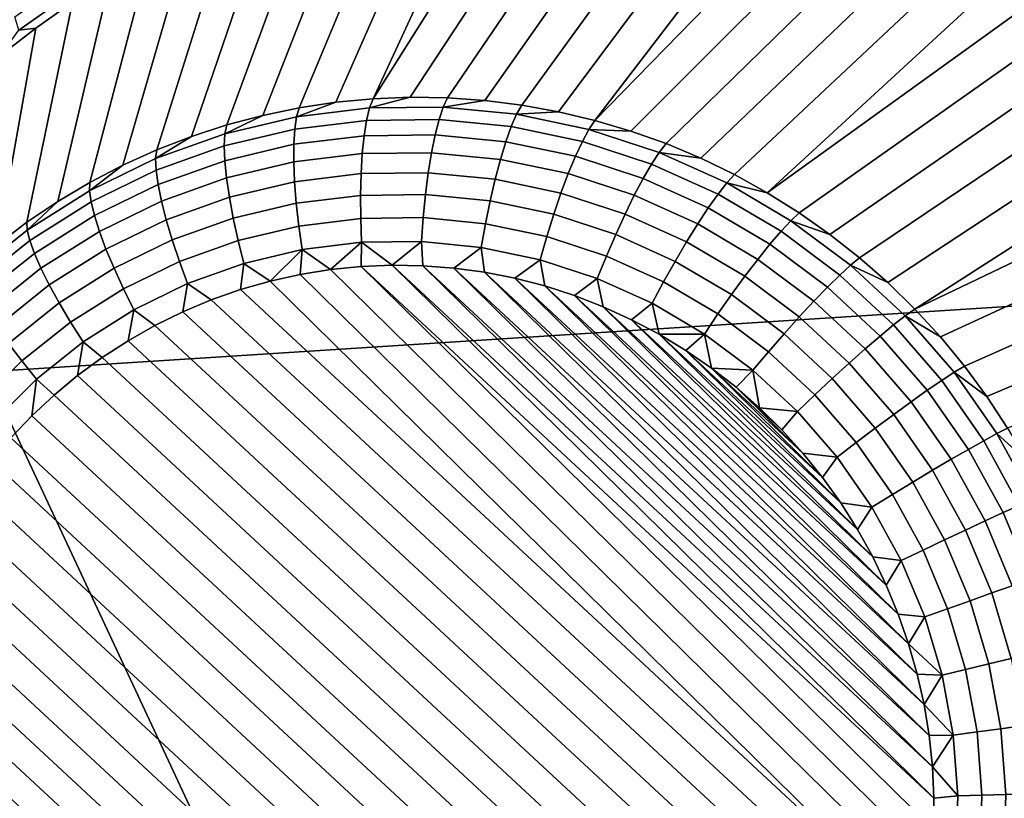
# Model space of a CAD drawing. Header units: metres. Extents: x -240 to 45, y -77 to 27.
# Tile 119 of 256: x -207.45 to -206.268, y -8.939 to -8.004. Entities that reach past the tile are written whole.
import ezdxf

# ---------------------------------------------------------------- set-up
doc = ezdxf.new("R2010")
doc.units = ezdxf.units.M
doc.layers.add('solid_102011X2', color=7, linetype='CONTINUOUS')

msp = doc.modelspace()

# ---------------------------------------------------------------- linework, layer by layer
at = {"layer": 'solid_102011X2'}
for points in [[(-206.241608, -7.73654, 318.344604), (-207.745789, -7.825566, 316.739319), (-207.489777, -8.42681, 316.540039), (-205.989822, -8.330898, 318.146332)], [(-206.942551, -7.812421, 269.762146), (-206.89064, -7.806262, 269.755585), (-207.026001, -8.099056, 268.882233), (-207.070496, -8.103293, 268.890594)], [(-206.787262, -7.801805, 269.742218), (-206.981308, -8.097273, 268.873962), (-207.026001, -8.099056, 268.882233), (-206.838821, -7.802735, 269.748932)], [(-206.89064, -7.806262, 269.755585), (-206.838821, -7.802735, 269.748932), (-207.026001, -8.099056, 268.882233)], [(-206.736084, -7.803458, 269.735352), (-206.936569, -8.097947, 268.865845), (-206.981308, -8.097273, 268.873962), (-206.787262, -7.801805, 269.742218)], [(-206.685425, -7.807641, 269.728394), (-206.891891, -8.101079, 268.85791), (-206.936569, -8.097947, 268.865845), (-206.736084, -7.803458, 269.735352)], [(-206.635406, -7.814324, 269.721222), (-206.847443, -8.106657, 268.850128), (-206.891891, -8.101079, 268.85791), (-206.685425, -7.807641, 269.728394)], [(-206.994385, -7.821203, 269.768738), (-207.114685, -8.109972, 268.899048), (-207.158417, -8.119071, 268.907562), (-207.046005, -7.832626, 269.77533)], [(-206.994385, -7.821203, 269.768738), (-206.942551, -7.812421, 269.762146), (-207.070496, -8.103293, 268.890594), (-207.114685, -8.109972, 268.899048)], [(-206.586151, -7.823448, 269.713867), (-206.803314, -8.114667, 268.84256), (-206.847443, -8.106657, 268.850128), (-206.635406, -7.814324, 269.721222)], [(-207.046005, -7.832626, 269.77533), (-207.158417, -8.119071, 268.907562), (-207.201584, -8.130565, 268.916138), (-207.097214, -7.846653, 269.782013)], [(-206.586151, -7.823448, 269.713867), (-206.53775, -7.834978, 269.706299), (-206.759659, -8.125084, 268.835236), (-206.803314, -8.114667, 268.84256)], [(-206.53775, -7.834978, 269.706299), (-206.490311, -7.848845, 269.698456), (-206.759659, -8.125084, 268.835236)], [(-207.097214, -7.846653, 269.782013), (-207.201584, -8.130565, 268.916138), (-207.244034, -8.14442, 268.924713), (-207.147873, -7.863281, 269.788757)], [(-206.443893, -7.865011, 269.690399), (-206.716599, -8.137878, 268.828156), (-206.759659, -8.125084, 268.835236), (-206.490311, -7.848845, 269.698456)], [(-207.147873, -7.863281, 269.788757), (-207.244034, -8.14442, 268.924713), (-207.285675, -8.160596, 268.933258), (-207.197769, -7.88244, 269.795685)], [(-206.39859, -7.883412, 269.682068), (-206.674255, -8.153012, 268.82135), (-206.716599, -8.137878, 268.828156), (-206.443893, -7.865011, 269.690399)], [(-207.197769, -7.88244, 269.795685), (-207.285675, -8.160596, 268.933258), (-207.326355, -8.179044, 268.941803), (-207.246765, -7.904103, 269.802734)], [(-206.354446, -7.904019, 269.673492), (-206.632751, -8.170441, 268.81485), (-206.674255, -8.153012, 268.82135), (-206.39859, -7.883412, 269.682068)], [(-207.246765, -7.904103, 269.802734), (-207.326355, -8.179044, 268.941803), (-207.365967, -8.199711, 268.950256), (-207.294693, -7.928183, 269.810028)], [(-206.311554, -7.926774, 269.664612), (-206.592224, -8.190113, 268.808655), (-206.632751, -8.170441, 268.81485), (-206.354446, -7.904019, 269.673492)], [(-207.294693, -7.928183, 269.810028), (-207.365967, -8.199711, 268.950256), (-207.404404, -8.222535, 268.958649), (-207.341415, -7.954632, 269.817535)], [(-206.269943, -7.95165, 269.655457), (-206.552765, -8.211972, 268.802765), (-206.592224, -8.190113, 268.808655), (-206.311554, -7.926774, 269.664612)], [(-207.372787, -7.961068, 269.860352), (-207.451218, -8.016759, 269.874786), (-207.456131, -8.000867, 269.911346), (-207.376816, -7.944443, 269.896667)], [(-206.269943, -7.95165, 269.655457), (-206.229706, -7.978593, 269.646027), (-206.552765, -8.211972, 268.802765)], [(-207.451218, -8.016759, 269.874786), (-207.372787, -7.961068, 269.860352), (-207.38678, -7.983364, 269.825287), (-207.430695, -8.014313, 269.833313)], [(-207.341415, -7.954632, 269.817535), (-207.404404, -8.222535, 268.958649), (-207.441544, -8.247451, 268.966919), (-207.38678, -7.983364, 269.825287)], [(-207.38678, -7.983364, 269.825287), (-207.441544, -8.247451, 268.966919), (-207.477264, -8.274384, 268.975067), (-207.430695, -8.014313, 269.833313)], [(-206.190872, -8.007577, 269.636322), (-206.514526, -8.235953, 268.797241), (-206.552765, -8.211972, 268.802765), (-206.229706, -7.978593, 269.646027)], [(-206.153519, -8.038559, 269.626373), (-206.4776, -8.261986, 268.792084), (-206.514526, -8.235953, 268.797241), (-206.190872, -8.007577, 269.636322)], [(-207.430695, -8.014313, 269.833313), (-207.477264, -8.274384, 268.975067), (-207.51149, -8.303257, 268.983032), (-207.473007, -8.047383, 269.841644)], [(-207.451218, -8.016759, 269.874786), (-207.430695, -8.014313, 269.833313), (-207.473007, -8.047383, 269.841644)], [(-206.117706, -8.071515, 269.61615), (-206.442078, -8.289993, 268.787323), (-206.4776, -8.261986, 268.792084), (-206.153519, -8.038559, 269.626373)], [(-206.083511, -8.106395, 269.605682), (-206.408096, -8.319895, 268.782928), (-206.442078, -8.289993, 268.787323), (-206.117706, -8.071515, 269.61615)], [(-207.030182, -8.110188, 268.855713), (-207.117859, -8.120978, 268.872345), (-207.070496, -8.103293, 268.890594), (-207.026001, -8.099056, 268.882233)], [(-207.117859, -8.120978, 268.872345), (-207.114685, -8.109972, 268.899048), (-207.070496, -8.103293, 268.890594)], [(-207.030182, -8.110188, 268.855713), (-207.026001, -8.099056, 268.882233), (-206.981308, -8.097273, 268.873962)], [(-206.941772, -8.109092, 268.839508), (-207.030182, -8.110188, 268.855713), (-206.981308, -8.097273, 268.873962), (-206.936569, -8.097947, 268.865845)], [(-206.941772, -8.109092, 268.839508), (-206.936569, -8.097947, 268.865845), (-206.891891, -8.101079, 268.85791)], [(-206.853653, -8.117702, 268.823975), (-206.941772, -8.109092, 268.839508), (-206.891891, -8.101079, 268.85791), (-206.847443, -8.106657, 268.850128)], [(-206.853653, -8.117702, 268.823975), (-206.847443, -8.106657, 268.850128), (-206.803314, -8.114667, 268.84256)], [(-206.05101, -8.143158, 269.595001), (-206.375748, -8.351602, 268.778931), (-206.408096, -8.319895, 268.782928), (-206.083511, -8.106395, 269.605682)], [(-207.117859, -8.120978, 268.872345), (-207.203766, -8.141337, 268.889221), (-207.158417, -8.119071, 268.907562), (-207.114685, -8.109972, 268.899048)], [(-207.117859, -8.120978, 268.872345), (-207.030182, -8.110188, 268.855713), (-207.033783, -8.125099, 268.830994), (-207.120041, -8.135715, 268.847351)], [(-207.030182, -8.110188, 268.855713), (-206.941772, -8.109092, 268.839508), (-206.946808, -8.124022, 268.815063), (-207.033783, -8.125099, 268.830994)], [(-206.941772, -8.109092, 268.839508), (-206.853653, -8.117702, 268.823975), (-206.860107, -8.132493, 268.799774), (-206.946808, -8.124022, 268.815063)], [(-206.853653, -8.117702, 268.823975), (-206.766876, -8.135921, 268.809265), (-206.774734, -8.150415, 268.785278), (-206.860107, -8.132493, 268.799774)], [(-206.766876, -8.135921, 268.809265), (-206.853653, -8.117702, 268.823975), (-206.803314, -8.114667, 268.84256), (-206.759659, -8.125084, 268.835236)], [(-207.203766, -8.141337, 268.889221), (-207.286911, -8.171026, 268.906158), (-207.244034, -8.14442, 268.924713), (-207.201584, -8.130565, 268.916138)], [(-207.203766, -8.141337, 268.889221), (-207.117859, -8.120978, 268.872345), (-207.120041, -8.135715, 268.847351), (-207.204559, -8.155746, 268.863953)], [(-207.203766, -8.141337, 268.889221), (-207.201584, -8.130565, 268.916138), (-207.158417, -8.119071, 268.907562)], [(-207.120041, -8.135715, 268.847351), (-207.033783, -8.125099, 268.830994), (-207.036713, -8.143467, 268.808624), (-207.12117, -8.153862, 268.824646)], [(-207.033783, -8.125099, 268.830994), (-206.946808, -8.124022, 268.815063), (-206.951553, -8.14241, 268.79303), (-207.036713, -8.143467, 268.808624)], [(-206.946808, -8.124022, 268.815063), (-206.860107, -8.132493, 268.799774), (-206.866669, -8.150705, 268.778046), (-206.951553, -8.14241, 268.79303)], [(-206.766876, -8.135921, 268.809265), (-206.759659, -8.125084, 268.835236), (-206.716599, -8.137878, 268.828156)], [(-207.286911, -8.171026, 268.906158), (-207.203766, -8.141337, 268.889221), (-207.204559, -8.155746, 268.863953), (-207.286346, -8.184953, 268.880646)], [(-207.204559, -8.155746, 268.863953), (-207.120041, -8.135715, 268.847351), (-207.12117, -8.153862, 268.824646), (-207.203934, -8.173473, 268.840912)], [(-207.036713, -8.143467, 268.808624), (-206.951553, -8.14241, 268.79303), (-206.955902, -8.163872, 268.773865), (-207.03891, -8.164901, 268.789062)], [(-206.951553, -8.14241, 268.79303), (-206.866669, -8.150705, 268.778046), (-206.873169, -8.171956, 268.759277), (-206.955902, -8.163872, 268.773865)], [(-206.860107, -8.132493, 268.799774), (-206.774734, -8.150415, 268.785278), (-206.783066, -8.168255, 268.763885), (-206.866669, -8.150705, 268.778046)], [(-206.766876, -8.135921, 268.809265), (-206.682434, -8.16353, 268.795532), (-206.691666, -8.177579, 268.77179), (-206.774734, -8.150415, 268.785278)], [(-206.682434, -8.16353, 268.795532), (-206.766876, -8.135921, 268.809265), (-206.716599, -8.137878, 268.828156), (-206.674255, -8.153012, 268.82135)], [(-207.286911, -8.171026, 268.906158), (-207.285675, -8.160596, 268.933258), (-207.244034, -8.14442, 268.924713)], [(-207.203934, -8.173473, 268.840912), (-207.12117, -8.153862, 268.824646), (-207.121231, -8.175032, 268.804688), (-207.201889, -8.194146, 268.820526)], [(-207.12117, -8.153862, 268.824646), (-207.036713, -8.143467, 268.808624), (-207.03891, -8.164901, 268.789062), (-207.121231, -8.175032, 268.804688)], [(-206.866669, -8.150705, 268.778046), (-206.783066, -8.168255, 268.763885), (-206.791687, -8.18906, 268.745453), (-206.873169, -8.171956, 268.759277)], [(-206.774734, -8.150415, 268.785278), (-206.691666, -8.177579, 268.77179), (-206.701721, -8.194852, 268.750641), (-206.783066, -8.168255, 268.763885)], [(-206.682434, -8.16353, 268.795532), (-206.674255, -8.153012, 268.82135), (-206.632751, -8.170441, 268.81485)], [(-206.05101, -8.143158, 269.595001), (-206.020264, -8.18175, 269.584167), (-206.375748, -8.351602, 268.778931)], [(-207.286911, -8.171026, 268.906158), (-207.366302, -8.209696, 268.922974), (-207.326355, -8.179044, 268.941803), (-207.285675, -8.160596, 268.933258)], [(-207.286346, -8.184953, 268.880646), (-207.204559, -8.155746, 268.863953), (-207.203934, -8.173473, 268.840912), (-207.284012, -8.202072, 268.857239)], [(-207.121231, -8.175032, 268.804688), (-207.03891, -8.164901, 268.789062), (-207.040329, -8.188948, 268.772766), (-207.120209, -8.198779, 268.787903)], [(-207.03891, -8.164901, 268.789062), (-206.955902, -8.163872, 268.773865), (-206.959778, -8.187949, 268.757996), (-207.040329, -8.188948, 268.772766)], [(-206.955902, -8.163872, 268.773865), (-206.873169, -8.171956, 268.759277), (-206.879501, -8.195794, 268.743866), (-206.959778, -8.187949, 268.757996)], [(-206.682434, -8.16353, 268.795532), (-206.601334, -8.200211, 268.782959), (-206.611877, -8.213665, 268.75943), (-206.691666, -8.177579, 268.77179)], [(-206.601334, -8.200211, 268.782959), (-206.682434, -8.16353, 268.795532), (-206.632751, -8.170441, 268.81485), (-206.592224, -8.190113, 268.808655)], [(-207.366302, -8.209696, 268.922974), (-207.286911, -8.171026, 268.906158), (-207.286346, -8.184953, 268.880646), (-207.364456, -8.222997, 268.897156)], [(-207.284012, -8.202072, 268.857239), (-207.203934, -8.173473, 268.840912), (-207.201889, -8.194146, 268.820526), (-207.279938, -8.222019, 268.836456)], [(-207.201889, -8.194146, 268.820526), (-207.121231, -8.175032, 268.804688), (-207.120209, -8.198779, 268.787903), (-207.198471, -8.217327, 268.803284)], [(-206.873169, -8.171956, 268.759277), (-206.791687, -8.18906, 268.745453), (-206.80043, -8.212392, 268.730438), (-206.879501, -8.195794, 268.743866)], [(-206.783066, -8.168255, 268.763885), (-206.701721, -8.194852, 268.750641), (-206.712418, -8.214983, 268.732574), (-206.791687, -8.18906, 268.745453)], [(-206.691666, -8.177579, 268.77179), (-206.611877, -8.213665, 268.75943), (-206.623611, -8.230185, 268.738556), (-206.701721, -8.194852, 268.750641)], [(-207.366302, -8.209696, 268.922974), (-207.365967, -8.199711, 268.950256), (-207.326355, -8.179044, 268.941803)], [(-207.364456, -8.222997, 268.897156), (-207.286346, -8.184953, 268.880646), (-207.284012, -8.202072, 268.857239), (-207.360489, -8.239322, 268.873413)], [(-207.120209, -8.198779, 268.787903), (-207.040329, -8.188948, 268.772766), (-207.040939, -8.215099, 268.76001), (-207.118134, -8.224601, 268.774658)], [(-207.040329, -8.188948, 268.772766), (-206.959778, -8.187949, 268.757996), (-206.963089, -8.214134, 268.745789), (-207.040939, -8.215099, 268.76001)], [(-206.959778, -8.187949, 268.757996), (-206.879501, -8.195794, 268.743866), (-206.885513, -8.221716, 268.732086), (-206.963089, -8.214134, 268.745789)], [(-206.791687, -8.18906, 268.745453), (-206.712418, -8.214983, 268.732574), (-206.723511, -8.237546, 268.717926), (-206.80043, -8.212392, 268.730438)], [(-205.991364, -8.222119, 269.573181), (-206.345108, -8.385021, 268.77536), (-206.375748, -8.351602, 268.778931), (-206.020264, -8.18175, 269.584167)], [(-207.366302, -8.209696, 268.922974), (-207.44101, -8.256893, 268.939453), (-207.404404, -8.222535, 268.958649), (-207.365967, -8.199711, 268.950256)], [(-207.279938, -8.222019, 268.836456), (-207.201889, -8.194146, 268.820526), (-207.198471, -8.217327, 268.803284), (-207.274216, -8.244375, 268.818726)], [(-207.198471, -8.217327, 268.803284), (-207.120209, -8.198779, 268.787903), (-207.118134, -8.224601, 268.774658), (-207.193771, -8.242525, 268.789551)], [(-206.879501, -8.195794, 268.743866), (-206.80043, -8.212392, 268.730438), (-206.809097, -8.237756, 268.719147), (-206.885513, -8.221716, 268.732086)], [(-206.701721, -8.194852, 268.750641), (-206.623611, -8.230185, 268.738556), (-206.636276, -8.24942, 268.720764), (-206.712418, -8.214983, 268.732574)], [(-206.601334, -8.200211, 268.782959), (-206.524536, -8.245529, 268.771698), (-206.536316, -8.25825, 268.748352), (-206.611877, -8.213665, 268.75943)], [(-206.601334, -8.200211, 268.782959), (-206.592224, -8.190113, 268.808655), (-206.552765, -8.211972, 268.802765)], [(-206.524536, -8.245529, 268.771698), (-206.601334, -8.200211, 268.782959), (-206.552765, -8.211972, 268.802765), (-206.514526, -8.235953, 268.797241)], [(-207.44101, -8.256893, 268.939453), (-207.366302, -8.209696, 268.922974), (-207.364456, -8.222997, 268.897156), (-207.437958, -8.26943, 268.913361)], [(-207.360489, -8.239322, 268.873413), (-207.284012, -8.202072, 268.857239), (-207.279938, -8.222019, 268.836456), (-207.354477, -8.258326, 268.852234)], [(-206.80043, -8.212392, 268.730438), (-206.723511, -8.237546, 268.717926), (-206.734756, -8.262065, 268.707062), (-206.809097, -8.237756, 268.719147)], [(-207.44101, -8.256893, 268.939453), (-207.441544, -8.247451, 268.966919), (-207.404404, -8.222535, 268.958649)], [(-207.437958, -8.26943, 268.913361), (-207.364456, -8.222997, 268.897156), (-207.360489, -8.239322, 268.873413), (-207.432449, -8.284787, 268.889282)], [(-207.354477, -8.258326, 268.852234), (-207.279938, -8.222019, 268.836456), (-207.274216, -8.244375, 268.818726), (-207.346542, -8.279605, 268.834045)], [(-207.274216, -8.244375, 268.818726), (-207.198471, -8.217327, 268.803284), (-207.193771, -8.242525, 268.789551), (-207.266968, -8.268664, 268.804443)], [(-207.193771, -8.242525, 268.789551), (-207.118134, -8.224601, 268.774658), (-207.115036, -8.251949, 268.765228), (-207.187866, -8.269208, 268.779572)], [(-207.118134, -8.224601, 268.774658), (-207.040939, -8.215099, 268.76001), (-207.040726, -8.242803, 268.751129), (-207.115036, -8.251949, 268.765228)], [(-207.040939, -8.215099, 268.76001), (-206.963089, -8.214134, 268.745789), (-206.965775, -8.241873, 268.737427), (-207.040726, -8.242803, 268.751129)], [(-206.963089, -8.214134, 268.745789), (-206.885513, -8.221716, 268.732086), (-206.891083, -8.249172, 268.724243), (-206.965775, -8.241873, 268.737427)], [(-206.885513, -8.221716, 268.732086), (-206.809097, -8.237756, 268.719147), (-206.817505, -8.264615, 268.711761), (-206.891083, -8.249172, 268.724243)], [(-206.712418, -8.214983, 268.732574), (-206.636276, -8.24942, 268.720764), (-206.649628, -8.270964, 268.706482), (-206.723511, -8.237546, 268.717926)], [(-206.611877, -8.213665, 268.75943), (-206.536316, -8.25825, 268.748352), (-206.549622, -8.27384, 268.727692), (-206.623611, -8.230185, 268.738556)], [(-205.964386, -8.264199, 269.562073), (-206.316284, -8.420054, 268.772217), (-206.345108, -8.385021, 268.77536), (-205.991364, -8.222119, 269.573181)], [(-206.623611, -8.230185, 268.738556), (-206.549622, -8.27384, 268.727692), (-206.564163, -8.291968, 268.710205), (-206.636276, -8.24942, 268.720764)], [(-206.524536, -8.245529, 268.771698), (-206.514526, -8.235953, 268.797241), (-206.4776, -8.261986, 268.792084)], [(-207.44101, -8.256893, 268.939453), (-207.510162, -8.312065, 268.955383), (-207.477264, -8.274384, 268.975067), (-207.441544, -8.247451, 268.966919)], [(-207.432449, -8.284787, 268.889282), (-207.360489, -8.239322, 268.873413), (-207.354477, -8.258326, 268.852234), (-207.424622, -8.302638, 268.867676)], [(-207.346542, -8.279605, 268.834045), (-207.274216, -8.244375, 268.818726), (-207.266968, -8.268664, 268.804443), (-207.336868, -8.302711, 268.819244)], [(-207.266968, -8.268664, 268.804443), (-207.193771, -8.242525, 268.789551), (-207.187866, -8.269208, 268.779572), (-207.258331, -8.294374, 268.793915)], [(-207.115036, -8.251949, 268.765228), (-207.040726, -8.242803, 268.751129), (-207.039688, -8.27147, 268.746307), (-207.111008, -8.280249, 268.759827)], [(-207.040726, -8.242803, 268.751129), (-206.965775, -8.241873, 268.737427), (-206.967758, -8.270578, 268.733124), (-207.039688, -8.27147, 268.746307)], [(-206.965775, -8.241873, 268.737427), (-206.891083, -8.249172, 268.724243), (-206.896088, -8.277583, 268.72049), (-206.967758, -8.270578, 268.733124)], [(-206.809097, -8.237756, 268.719147), (-206.734756, -8.262065, 268.707062), (-206.745941, -8.28802, 268.700134), (-206.817505, -8.264615, 268.711761)], [(-206.723511, -8.237546, 268.717926), (-206.649628, -8.270964, 268.706482), (-206.663361, -8.294359, 268.695984), (-206.734756, -8.262065, 268.707062)], [(-206.524536, -8.245529, 268.771698), (-206.452911, -8.298956, 268.761871), (-206.465851, -8.310812, 268.738678), (-206.536316, -8.25825, 268.748352)], [(-206.452911, -8.298956, 268.761871), (-206.524536, -8.245529, 268.771698), (-206.4776, -8.261986, 268.792084), (-206.442078, -8.289993, 268.787323)], [(-207.510162, -8.312065, 268.955383), (-207.44101, -8.256893, 268.939453), (-207.437958, -8.26943, 268.913361), (-207.505997, -8.323709, 268.929047)], [(-207.424622, -8.302638, 268.867676), (-207.354477, -8.258326, 268.852234), (-207.346542, -8.279605, 268.834045), (-207.414612, -8.322604, 268.84906)], [(-207.187866, -8.269208, 268.779572), (-207.115036, -8.251949, 268.765228), (-207.111008, -8.280249, 268.759827), (-207.180893, -8.296809, 268.77356)], [(-206.891083, -8.249172, 268.724243), (-206.817505, -8.264615, 268.711761), (-206.825485, -8.292402, 268.708527), (-206.896088, -8.277583, 268.72049)], [(-206.636276, -8.24942, 268.720764), (-206.564163, -8.291968, 268.710205), (-206.579651, -8.312251, 268.696228), (-206.649628, -8.270964, 268.706482)], [(-206.536316, -8.25825, 268.748352), (-206.465851, -8.310812, 268.738678), (-206.480621, -8.325306, 268.718231), (-206.549622, -8.27384, 268.727692)], [(-207.505997, -8.323709, 268.929047), (-207.437958, -8.26943, 268.913361), (-207.432449, -8.284787, 268.889282), (-207.499069, -8.337934, 268.904633)], [(-207.336868, -8.302711, 268.819244), (-207.266968, -8.268664, 268.804443), (-207.258331, -8.294374, 268.793915), (-207.325638, -8.327153, 268.808167)], [(-207.258331, -8.294374, 268.793915), (-207.187866, -8.269208, 268.779572), (-207.180893, -8.296809, 268.77356), (-207.24852, -8.32096, 268.787354)], [(-207.111008, -8.280249, 268.759827), (-207.039688, -8.27147, 268.746307), (-207.077042, -8.304151, 268.75296)], [(-207.039688, -8.27147, 268.746307), (-207.040222, -8.300428, 268.746033), (-207.077042, -8.304151, 268.75296)], [(-207.039688, -8.27147, 268.746307), (-207.003235, -8.29889, 268.739197), (-207.040222, -8.300428, 268.746033)], [(-207.039688, -8.27147, 268.746307), (-206.967758, -8.270578, 268.733124), (-207.003235, -8.29889, 268.739197)], [(-206.967758, -8.270578, 268.733124), (-206.966171, -8.299539, 268.732483), (-207.003235, -8.29889, 268.739197)], [(-206.967758, -8.270578, 268.733124), (-206.896088, -8.277583, 268.72049), (-206.929138, -8.302384, 268.725891), (-206.966171, -8.299539, 268.732483)], [(-206.817505, -8.264615, 268.711761), (-206.745941, -8.28802, 268.700134), (-206.756805, -8.314862, 268.697357), (-206.825485, -8.292402, 268.708527)], [(-206.734756, -8.262065, 268.707062), (-206.663361, -8.294359, 268.695984), (-206.677185, -8.319113, 268.689484), (-206.745941, -8.28802, 268.700134)], [(-206.649628, -8.270964, 268.706482), (-206.579651, -8.312251, 268.696228), (-206.595734, -8.33426, 268.686066), (-206.663361, -8.294359, 268.695984)], [(-205.939423, -8.307919, 269.550903), (-206.289337, -8.4566, 268.769531), (-206.316284, -8.420054, 268.772217), (-205.964386, -8.264199, 269.562073)], [(-207.414612, -8.322604, 268.84906), (-207.346542, -8.279605, 268.834045), (-207.336868, -8.302711, 268.819244), (-207.402634, -8.344265, 268.83374)], [(-207.180893, -8.296809, 268.77356), (-207.111008, -8.280249, 268.759827), (-207.149658, -8.318089, 268.767029)], [(-207.111008, -8.280249, 268.759827), (-207.113541, -8.31004, 268.759979), (-207.149658, -8.318089, 268.767029)], [(-207.111008, -8.280249, 268.759827), (-207.077042, -8.304151, 268.75296), (-207.113541, -8.31004, 268.759979)], [(-206.896088, -8.277583, 268.72049), (-206.892349, -8.307405, 268.719482), (-206.929138, -8.302384, 268.725891)], [(-206.896088, -8.277583, 268.72049), (-206.825485, -8.292402, 268.708527), (-206.85585, -8.314601, 268.713287), (-206.892349, -8.307405, 268.719482)], [(-206.549622, -8.27384, 268.727692), (-206.480621, -8.325306, 268.718231), (-206.496918, -8.342129, 268.700958), (-206.564163, -8.291968, 268.710205)], [(-207.499069, -8.337934, 268.904633), (-207.432449, -8.284787, 268.889282), (-207.424622, -8.302638, 268.867676), (-207.489548, -8.354437, 268.88266)], [(-207.325638, -8.327153, 268.808167), (-207.258331, -8.294374, 268.793915), (-207.24852, -8.32096, 268.787354), (-207.313095, -8.352416, 268.801025)], [(-206.825485, -8.292402, 268.708527), (-206.819839, -8.323924, 268.707275), (-206.85585, -8.314601, 268.713287)], [(-206.825485, -8.292402, 268.708527), (-206.756805, -8.314862, 268.697357), (-206.784378, -8.335368, 268.701508), (-206.819839, -8.323924, 268.707275)], [(-206.745941, -8.28802, 268.700134), (-206.677185, -8.319113, 268.689484), (-206.690826, -8.3447, 268.687134), (-206.756805, -8.314862, 268.697357)], [(-206.663361, -8.294359, 268.695984), (-206.595734, -8.33426, 268.686066), (-206.612076, -8.357529, 268.679932), (-206.677185, -8.319113, 268.689484)], [(-206.564163, -8.291968, 268.710205), (-206.496918, -8.342129, 268.700958), (-206.514389, -8.360926, 268.687256), (-206.579651, -8.312251, 268.696228)], [(-206.452911, -8.298956, 268.761871), (-206.442078, -8.289993, 268.787323), (-206.408096, -8.319895, 268.782928)], [(-207.489548, -8.354437, 268.88266), (-207.424622, -8.302638, 268.867676), (-207.414612, -8.322604, 268.84906), (-207.477615, -8.372869, 268.863556)], [(-207.402634, -8.344265, 268.83374), (-207.336868, -8.302711, 268.819244), (-207.325638, -8.327153, 268.808167), (-207.388962, -8.367162, 268.822113)], [(-207.24852, -8.32096, 268.787354), (-207.180893, -8.296809, 268.77356), (-207.185242, -8.328268, 268.774139), (-207.220245, -8.340573, 268.78125)], [(-207.180893, -8.296809, 268.77356), (-207.149658, -8.318089, 268.767029), (-207.185242, -8.328268, 268.774139)], [(-207.077042, -8.304151, 268.75296), (-206.355728, -9.013767, 268.664307), (-206.360397, -9.051028, 268.667419), (-207.113541, -8.31004, 268.759979)], [(-207.040222, -8.300428, 268.746033), (-206.35321, -8.976318, 268.661591), (-206.355728, -9.013767, 268.664307), (-207.077042, -8.304151, 268.75296)], [(-207.040222, -8.300428, 268.746033), (-207.003235, -8.29889, 268.739197), (-206.352859, -8.938748, 268.659271)], [(-207.040222, -8.300428, 268.746033), (-206.352859, -8.938748, 268.659271), (-206.35321, -8.976318, 268.661591)], [(-207.003235, -8.29889, 268.739197), (-206.354645, -8.901181, 268.657318), (-206.352859, -8.938748, 268.659271)], [(-207.003235, -8.29889, 268.739197), (-206.966171, -8.299539, 268.732483), (-206.354645, -8.901181, 268.657318)], [(-206.966171, -8.299539, 268.732483), (-206.358597, -8.863751, 268.655792), (-206.354645, -8.901181, 268.657318)], [(-206.966171, -8.299539, 268.732483), (-206.929138, -8.302384, 268.725891), (-206.358597, -8.863751, 268.655792)], [(-206.929138, -8.302384, 268.725891), (-206.364685, -8.826554, 268.654663), (-206.358597, -8.863751, 268.655792)], [(-206.929138, -8.302384, 268.725891), (-206.892349, -8.307405, 268.719482), (-206.364685, -8.826554, 268.654663)], [(-206.892349, -8.307405, 268.719482), (-206.372894, -8.789782, 268.653931), (-206.364685, -8.826554, 268.654663)], [(-206.892349, -8.307405, 268.719482), (-206.85585, -8.314601, 268.713287), (-206.372894, -8.789782, 268.653931)], [(-206.452911, -8.298956, 268.761871), (-206.387329, -8.359863, 268.753601), (-206.401321, -8.370734, 268.73053), (-206.465851, -8.310812, 268.738678)], [(-206.387329, -8.359863, 268.753601), (-206.452911, -8.298956, 268.761871), (-206.408096, -8.319895, 268.782928), (-206.375748, -8.351602, 268.778931)], [(-205.91655, -8.353183, 269.539703), (-206.264389, -8.494551, 268.767273), (-206.289337, -8.4566, 268.769531), (-205.939423, -8.307919, 269.550903)], [(-207.185242, -8.328268, 268.774139), (-207.149658, -8.318089, 268.767029), (-206.367203, -9.087929, 268.670898)], [(-207.113541, -8.31004, 268.759979), (-206.360397, -9.051028, 268.667419), (-206.367203, -9.087929, 268.670898), (-207.149658, -8.318089, 268.767029)], [(-206.85585, -8.314601, 268.713287), (-206.383224, -8.753497, 268.653625), (-206.372894, -8.789782, 268.653931)], [(-206.85585, -8.314601, 268.713287), (-206.819839, -8.323924, 268.707275), (-206.383224, -8.753497, 268.653625)], [(-206.756805, -8.314862, 268.697357), (-206.749649, -8.348863, 268.695984), (-206.784378, -8.335368, 268.701508)], [(-206.756805, -8.314862, 268.697357), (-206.690826, -8.3447, 268.687134), (-206.715698, -8.364398, 268.690735), (-206.749649, -8.348863, 268.695984)], [(-206.677185, -8.319113, 268.689484), (-206.612076, -8.357529, 268.679932), (-206.628357, -8.381565, 268.677979), (-206.690826, -8.3447, 268.687134)], [(-206.579651, -8.312251, 268.696228), (-206.514389, -8.360926, 268.687256), (-206.532669, -8.381299, 268.677399), (-206.595734, -8.33426, 268.686066)], [(-206.465851, -8.310812, 268.738678), (-206.401321, -8.370734, 268.73053), (-206.41745, -8.383978, 268.710266), (-206.480621, -8.325306, 268.718231)], [(-205.989822, -8.330898, 318.146332), (-207.489777, -8.42681, 316.540039), (-207.215042, -9.014989, 316.326202), (-205.719635, -8.912332, 317.933563)], [(-207.477615, -8.372869, 268.863556), (-207.414612, -8.322604, 268.84906), (-207.402634, -8.344265, 268.83374), (-207.463531, -8.392841, 268.847778)], [(-207.388962, -8.367162, 268.822113), (-207.325638, -8.327153, 268.808167), (-207.313095, -8.352416, 268.801025), (-207.373871, -8.390809, 268.814423)], [(-207.313095, -8.352416, 268.801025), (-207.24852, -8.32096, 268.787354), (-207.254425, -8.354921, 268.788361), (-207.287735, -8.371303, 268.79541)], [(-207.24852, -8.32096, 268.787354), (-207.220245, -8.340573, 268.78125), (-207.254425, -8.354921, 268.788361)], [(-207.185242, -8.328268, 268.774139), (-206.367203, -9.087929, 268.670898), (-206.376144, -9.124439, 268.674713), (-207.220245, -8.340573, 268.78125)], [(-206.819839, -8.323924, 268.707275), (-206.395569, -8.717909, 268.653717), (-206.383224, -8.753497, 268.653625)], [(-206.819839, -8.323924, 268.707275), (-206.784378, -8.335368, 268.701508), (-206.395569, -8.717909, 268.653717)], [(-206.480621, -8.325306, 268.718231), (-206.41745, -8.383978, 268.710266), (-206.435349, -8.399314, 268.693207), (-206.496918, -8.342129, 268.700958)], [(-207.220245, -8.340573, 268.78125), (-206.376144, -9.124439, 268.674713), (-206.387177, -9.160293, 268.678894), (-207.254425, -8.354921, 268.788361)], [(-206.784378, -8.335368, 268.701508), (-206.409973, -8.683052, 268.654236), (-206.395569, -8.717909, 268.653717)], [(-206.784378, -8.335368, 268.701508), (-206.749649, -8.348863, 268.695984), (-206.409973, -8.683052, 268.654236)], [(-206.595734, -8.33426, 268.686066), (-206.532669, -8.381299, 268.677399), (-206.551376, -8.402818, 268.6716), (-206.612076, -8.357529, 268.679932)], [(-206.496918, -8.342129, 268.700958), (-206.435349, -8.399314, 268.693207), (-206.454636, -8.416416, 268.679718), (-206.514389, -8.360926, 268.687256)], [(-207.463531, -8.392841, 268.847778), (-207.402634, -8.344265, 268.83374), (-207.388962, -8.367162, 268.822113), (-207.447586, -8.41393, 268.835632)], [(-207.373871, -8.390809, 268.814423), (-207.313095, -8.352416, 268.801025), (-207.319931, -8.389574, 268.802399), (-207.350952, -8.409709, 268.809265)], [(-207.313095, -8.352416, 268.801025), (-207.287735, -8.371303, 268.79541), (-207.319931, -8.389574, 268.802399)], [(-207.254425, -8.354921, 268.788361), (-206.387177, -9.160293, 268.678894), (-206.400269, -9.195457, 268.683411), (-207.287735, -8.371303, 268.79541)], [(-206.749649, -8.348863, 268.695984), (-206.4263, -8.649132, 268.655182), (-206.409973, -8.683052, 268.654236)], [(-206.749649, -8.348863, 268.695984), (-206.715698, -8.364398, 268.690735), (-206.4263, -8.649132, 268.655182)], [(-206.690826, -8.3447, 268.687134), (-206.682709, -8.381884, 268.68576), (-206.715698, -8.364398, 268.690735)], [(-206.690826, -8.3447, 268.687134), (-206.628357, -8.381565, 268.677979), (-206.682709, -8.381884, 268.68576)], [(-206.387329, -8.359863, 268.753601), (-206.375748, -8.351602, 268.778931), (-206.345108, -8.385021, 268.77536)], [(-206.715698, -8.364398, 268.690735), (-206.444565, -8.616172, 268.656525), (-206.4263, -8.649132, 268.655182)], [(-206.715698, -8.364398, 268.690735), (-206.682709, -8.381884, 268.68576), (-206.444565, -8.616172, 268.656525)], [(-206.612076, -8.357529, 268.679932), (-206.551376, -8.402818, 268.6716), (-206.570099, -8.425026, 268.669983), (-206.628357, -8.381565, 268.677979)], [(-206.514389, -8.360926, 268.687256), (-206.454636, -8.416416, 268.679718), (-206.47493, -8.434925, 268.670135), (-206.532669, -8.381299, 268.677399)], [(-206.387329, -8.359863, 268.753601), (-206.328537, -8.427539, 268.746948), (-206.343491, -8.437315, 268.723999), (-206.401321, -8.370734, 268.73053)], [(-206.328537, -8.427539, 268.746948), (-206.387329, -8.359863, 268.753601), (-206.345108, -8.385021, 268.77536), (-206.316284, -8.420054, 268.772217)], [(-207.447586, -8.41393, 268.835632), (-207.388962, -8.367162, 268.822113), (-207.373871, -8.390809, 268.814423), (-207.43013, -8.43569, 268.827393)], [(-207.287735, -8.371303, 268.79541), (-206.400269, -9.195457, 268.683411), (-206.415314, -9.22965, 268.688202), (-207.319931, -8.389574, 268.802399)], [(-206.401321, -8.370734, 268.73053), (-206.343491, -8.437315, 268.723999), (-206.360809, -8.449169, 268.703857), (-206.41745, -8.383978, 268.710266)], [(-207.319931, -8.389574, 268.802399), (-206.415314, -9.22965, 268.688202), (-206.432281, -9.262839, 268.693298), (-207.350952, -8.409709, 268.809265)], [(-206.628357, -8.381565, 268.677979), (-206.650726, -8.401299, 268.681122), (-206.682709, -8.381884, 268.68576)], [(-206.682709, -8.381884, 268.68576), (-206.464661, -8.584368, 268.658264), (-206.444565, -8.616172, 268.656525)], [(-206.682709, -8.381884, 268.68576), (-206.650726, -8.401299, 268.681122), (-206.464661, -8.584368, 268.658264)], [(-206.628357, -8.381565, 268.677979), (-206.619919, -8.422545, 268.676788), (-206.650726, -8.401299, 268.681122)], [(-206.628357, -8.381565, 268.677979), (-206.570099, -8.425026, 268.669983), (-206.619919, -8.422545, 268.676788)], [(-206.532669, -8.381299, 268.677399), (-206.47493, -8.434925, 268.670135), (-206.495773, -8.454449, 268.664581), (-206.551376, -8.402818, 268.6716)], [(-206.41745, -8.383978, 268.710266), (-206.360809, -8.449169, 268.703857), (-206.380142, -8.462852, 268.686981), (-206.435349, -8.399314, 268.693207)], [(-207.518799, -8.447869, 268.861176), (-207.463531, -8.392841, 268.847778), (-207.447586, -8.41393, 268.835632), (-207.500809, -8.46691, 268.848541)], [(-207.43013, -8.43569, 268.827393), (-207.373871, -8.390809, 268.814423), (-207.380615, -8.431532, 268.815979), (-207.408859, -8.454988, 268.82254)], [(-207.373871, -8.390809, 268.814423), (-207.350952, -8.409709, 268.809265), (-207.380615, -8.431532, 268.815979)], [(-206.650726, -8.401299, 268.681122), (-206.486557, -8.553747, 268.6604), (-206.464661, -8.584368, 268.658264)], [(-206.650726, -8.401299, 268.681122), (-206.619919, -8.422545, 268.676788), (-206.486557, -8.553747, 268.6604)], [(-206.435349, -8.399314, 268.693207), (-206.380142, -8.462852, 268.686981), (-206.401077, -8.478072, 268.673676), (-206.454636, -8.416416, 268.679718)], [(-207.500809, -8.46691, 268.848541), (-207.447586, -8.41393, 268.835632), (-207.43013, -8.43569, 268.827393), (-207.481201, -8.486531, 268.839752)], [(-207.350952, -8.409709, 268.809265), (-206.432281, -9.262839, 268.693298), (-206.451035, -9.294784, 268.698639), (-207.380615, -8.431532, 268.815979)], [(-206.551376, -8.402818, 268.6716), (-206.495773, -8.454449, 268.664581), (-206.516739, -8.474572, 268.663239), (-206.570099, -8.425026, 268.669983)], [(-206.619919, -8.422545, 268.676788), (-206.510147, -8.524483, 268.662933), (-206.486557, -8.553747, 268.6604)], [(-206.619919, -8.422545, 268.676788), (-206.590347, -8.445576, 268.672791), (-206.510147, -8.524483, 268.662933)], [(-206.570099, -8.425026, 268.669983), (-206.590347, -8.445576, 268.672791), (-206.619919, -8.422545, 268.676788)], [(-206.570099, -8.425026, 268.669983), (-206.562134, -8.470296, 268.669128), (-206.590347, -8.445576, 268.672791)], [(-206.570099, -8.425026, 268.669983), (-206.516739, -8.474572, 268.663239), (-206.562134, -8.470296, 268.669128)], [(-206.454636, -8.416416, 268.679718), (-206.401077, -8.478072, 268.673676), (-206.423172, -8.49451, 268.664276), (-206.47493, -8.434925, 268.670135)], [(-206.328537, -8.427539, 268.746948), (-206.316284, -8.420054, 268.772217), (-206.289337, -8.4566, 268.769531)], [(-207.489777, -8.42681, 316.540039), (-208.976013, -8.524469, 314.936981), (-208.696838, -9.119537, 314.721924), (-207.215042, -9.014989, 316.326202)], [(-207.481201, -8.486531, 268.839752), (-207.43013, -8.43569, 268.827393), (-207.435486, -8.479846, 268.828918), (-207.460571, -8.506159, 268.835052)], [(-207.43013, -8.43569, 268.827393), (-207.408859, -8.454988, 268.82254), (-207.435486, -8.479846, 268.828918)], [(-207.380615, -8.431532, 268.815979), (-206.451035, -9.294784, 268.698639), (-206.471512, -9.325444, 268.704224), (-207.408859, -8.454988, 268.82254)], [(-206.47493, -8.434925, 268.670135), (-206.423172, -8.49451, 268.664276), (-206.445938, -8.511815, 268.658966), (-206.495773, -8.454449, 268.664581)], [(-206.343491, -8.437315, 268.723999), (-206.293015, -8.509772, 268.719177), (-206.311401, -8.520115, 268.699127), (-206.360809, -8.449169, 268.703857)], [(-206.328537, -8.427539, 268.746948), (-206.277237, -8.501188, 268.742065), (-206.293015, -8.509772, 268.719177), (-206.343491, -8.437315, 268.723999)], [(-206.277237, -8.501188, 268.742065), (-206.328537, -8.427539, 268.746948), (-206.289337, -8.4566, 268.769531), (-206.264389, -8.494551, 268.767273)], [(-206.590347, -8.445576, 268.672791), (-206.53537, -8.496622, 268.665833), (-206.510147, -8.524483, 268.662933)], [(-206.590347, -8.445576, 268.672791), (-206.562134, -8.470296, 268.669128), (-206.53537, -8.496622, 268.665833)], [(-206.360809, -8.449169, 268.703857), (-206.311401, -8.520115, 268.699127), (-206.331985, -8.531999, 268.682373), (-206.380142, -8.462852, 268.686981)], [(-207.408859, -8.454988, 268.82254), (-206.471512, -9.325444, 268.704224), (-206.493515, -9.354608, 268.709991), (-207.435486, -8.479846, 268.828918)], [(-206.495773, -8.454449, 268.664581), (-206.445938, -8.511815, 268.658966), (-206.468918, -8.529624, 268.657837), (-206.516739, -8.474572, 268.663239)], [(-206.516739, -8.474572, 268.663239), (-206.53537, -8.496622, 268.665833), (-206.562134, -8.470296, 268.669128)], [(-206.380142, -8.462852, 268.686981), (-206.331985, -8.531999, 268.682373), (-206.35434, -8.545171, 268.66922), (-206.401077, -8.478072, 268.673676)], [(-207.460571, -8.506159, 268.835052), (-207.435486, -8.479846, 268.828918), (-206.493515, -9.354608, 268.709991), (-206.517075, -9.382322, 268.715973)], [(-206.516739, -8.474572, 268.663239), (-206.468918, -8.529624, 268.657837), (-206.510147, -8.524483, 268.662933), (-206.53537, -8.496622, 268.665833)], [(-206.401077, -8.478072, 268.673676), (-206.35434, -8.545171, 268.66922), (-206.377991, -8.559354, 268.659973), (-206.423172, -8.49451, 268.664276)], [(-206.423172, -8.49451, 268.664276), (-206.377991, -8.559354, 268.659973), (-206.402451, -8.574246, 268.654816), (-206.445938, -8.511815, 268.658966)], [(-206.277237, -8.501188, 268.742065), (-206.264389, -8.494551, 268.767273), (-206.24147, -8.533794, 268.765472)], [(-207.484131, -8.533874, 268.841034), (-207.460571, -8.506159, 268.835052), (-206.517075, -9.382322, 268.715973), (-206.54216, -9.408635, 268.722137)], [(-206.277237, -8.501188, 268.742065), (-206.234024, -8.579947, 268.738922), (-206.250504, -8.587257, 268.716095), (-206.293015, -8.509772, 268.719177)], [(-206.234024, -8.579947, 268.738922), (-206.277237, -8.501188, 268.742065), (-206.24147, -8.533794, 268.765472), (-206.220673, -8.574216, 268.764099)], [(-206.445938, -8.511815, 268.658966), (-206.402451, -8.574246, 268.654816), (-206.427185, -8.589535, 268.653839), (-206.468918, -8.529624, 268.657837)], [(-206.311401, -8.520115, 268.699127), (-206.269775, -8.595984, 268.696136), (-206.291412, -8.605944, 268.679443), (-206.331985, -8.531999, 268.682373)], [(-206.293015, -8.509772, 268.719177), (-206.250504, -8.587257, 268.716095), (-206.269775, -8.595984, 268.696136), (-206.311401, -8.520115, 268.699127)], [(-206.468918, -8.529624, 268.657837), (-206.486557, -8.553747, 268.6604), (-206.510147, -8.524483, 268.662933)], [(-206.468918, -8.529624, 268.657837), (-206.427185, -8.589535, 268.653839), (-206.464661, -8.584368, 268.658264), (-206.486557, -8.553747, 268.6604)], [(-206.331985, -8.531999, 268.682373), (-206.291412, -8.605944, 268.679443), (-206.314972, -8.616926, 268.666382), (-206.35434, -8.545171, 268.66922)], [(-206.568802, -9.433494, 268.728485), (-207.506134, -8.563037, 268.846802), (-207.484131, -8.533874, 268.841034), (-206.54216, -9.408635, 268.722137)], [(-206.35434, -8.545171, 268.66922), (-206.314972, -8.616926, 268.666382), (-206.339951, -8.628697, 268.657227), (-206.377991, -8.559354, 268.659973)], [(-206.597046, -9.456949, 268.735046), (-207.526611, -8.593698, 268.852386), (-207.506134, -8.563037, 268.846802), (-206.568802, -9.433494, 268.728485)], [(-206.377991, -8.559354, 268.659973), (-206.339951, -8.628697, 268.657227), (-206.365814, -8.64101, 268.652161), (-206.402451, -8.574246, 268.654816)], [(-206.402451, -8.574246, 268.654816), (-206.365814, -8.64101, 268.652161), (-206.392029, -8.653603, 268.651306), (-206.427185, -8.589535, 268.653839)], [(-206.427185, -8.589535, 268.653839), (-206.444565, -8.616172, 268.656525), (-206.464661, -8.584368, 268.658264)], [(-206.427185, -8.589535, 268.653839), (-206.392029, -8.653603, 268.651306), (-206.4263, -8.649132, 268.655182), (-206.444565, -8.616172, 268.656525)], [(-206.250504, -8.587257, 268.716095), (-206.216446, -8.668861, 268.714813), (-206.23642, -8.675886, 268.694885), (-206.269775, -8.595984, 268.696136)], [(-206.626694, -9.478772, 268.741791), (-207.545364, -8.625643, 268.857727), (-207.526611, -8.593698, 268.852386), (-206.597046, -9.456949, 268.735046)], [(-206.269775, -8.595984, 268.696136), (-206.23642, -8.675886, 268.694885), (-206.258911, -8.68382, 268.678223), (-206.291412, -8.605944, 268.679443)], [(-206.291412, -8.605944, 268.679443), (-206.258911, -8.68382, 268.678223), (-206.283432, -8.692495, 268.665192), (-206.314972, -8.616926, 268.666382)], [(-206.65773, -9.498907, 268.748657), (-207.562347, -8.658832, 268.862823), (-207.545364, -8.625643, 268.857727), (-206.626694, -9.478772, 268.741791)], [(-206.314972, -8.616926, 268.666382), (-206.283432, -8.692495, 268.665192), (-206.309479, -8.701728, 268.656067), (-206.339951, -8.628697, 268.657227)], [(-206.339951, -8.628697, 268.657227), (-206.309479, -8.701728, 268.656067), (-206.336472, -8.711323, 268.651062), (-206.365814, -8.64101, 268.652161)], [(-206.392029, -8.653603, 268.651306), (-206.409973, -8.683052, 268.654236), (-206.4263, -8.649132, 268.655182)], [(-206.365814, -8.64101, 268.652161), (-206.336472, -8.711323, 268.651062), (-206.363876, -8.721077, 268.650238), (-206.392029, -8.653603, 268.651306)], [(-206.689911, -9.517179, 268.755615), (-207.577393, -8.693025, 268.867645), (-207.562347, -8.658832, 268.862823), (-206.65773, -9.498907, 268.748657)], [(-206.392029, -8.653603, 268.651306), (-206.363876, -8.721077, 268.650238), (-206.395569, -8.717909, 268.653717), (-206.409973, -8.683052, 268.654236)], [(-206.258911, -8.68382, 268.678223), (-206.234863, -8.764714, 268.678711), (-206.260101, -8.770992, 268.66568), (-206.283432, -8.692495, 268.665192)], [(-206.723221, -9.53356, 268.762695), (-207.590485, -8.728189, 268.872162), (-207.577393, -8.693025, 268.867645), (-206.689911, -9.517179, 268.755615)], [(-206.283432, -8.692495, 268.665192), (-206.260101, -8.770992, 268.66568), (-206.286926, -8.777588, 268.656525), (-206.309479, -8.701728, 268.656067)], [(-206.309479, -8.701728, 268.656067), (-206.286926, -8.777588, 268.656525), (-206.314758, -8.78436, 268.65152), (-206.336472, -8.711323, 268.651062)], [(-206.363876, -8.721077, 268.650238), (-206.383224, -8.753497, 268.653625), (-206.395569, -8.717909, 268.653717)], [(-206.363876, -8.721077, 268.650238), (-206.343033, -8.791166, 268.650696), (-206.383224, -8.753497, 268.653625)], [(-206.336472, -8.711323, 268.651062), (-206.314758, -8.78436, 268.65152), (-206.343033, -8.791166, 268.650696), (-206.363876, -8.721077, 268.650238)], [(-206.757401, -9.547908, 268.769775), (-207.601501, -8.764042, 268.876312), (-207.590485, -8.728189, 268.872162), (-206.723221, -9.53356, 268.762695)], [(-206.343033, -8.791166, 268.650696), (-206.372894, -8.789782, 268.653931), (-206.383224, -8.753497, 268.653625)], [(-206.792404, -9.560213, 268.776886), (-207.610443, -8.800552, 268.880157), (-207.601501, -8.764042, 268.876312), (-206.757401, -9.547908, 268.769775)], [(-206.286926, -8.777588, 268.656525), (-206.272552, -8.855389, 268.6586), (-206.300934, -8.859266, 268.653503), (-206.314758, -8.78436, 268.65152)], [(-206.260101, -8.770992, 268.66568), (-206.245239, -8.851499, 268.667816), (-206.272552, -8.855389, 268.6586), (-206.286926, -8.777588, 268.656525)], [(-206.343033, -8.791166, 268.650696), (-206.364685, -8.826554, 268.654663), (-206.372894, -8.789782, 268.653931)], [(-206.343033, -8.791166, 268.650696), (-206.329758, -8.863049, 268.652618), (-206.364685, -8.826554, 268.654663)], [(-206.314758, -8.78436, 268.65152), (-206.300934, -8.859266, 268.653503), (-206.329758, -8.863049, 268.652618), (-206.343033, -8.791166, 268.650696)], [(-206.864105, -9.578442, 268.791077), (-207.617249, -8.837453, 268.883636), (-207.610443, -8.800552, 268.880157), (-206.827988, -9.570392, 268.783997)], [(-206.792404, -9.560213, 268.776886), (-206.827988, -9.570392, 268.783997), (-207.610443, -8.800552, 268.880157)], [(-206.329758, -8.863049, 268.652618), (-206.358597, -8.863751, 268.655792), (-206.364685, -8.826554, 268.654663)], [(-206.900604, -9.584331, 268.798065), (-207.621918, -8.874714, 268.886719), (-207.617249, -8.837453, 268.883636), (-206.864105, -9.578442, 268.791077)], [(-206.245239, -8.851499, 268.667816), (-206.239029, -8.933069, 268.6716), (-206.266556, -8.934219, 268.662292), (-206.272552, -8.855389, 268.6586)], [(-206.329758, -8.863049, 268.652618), (-206.354645, -8.901181, 268.657318), (-206.358597, -8.863751, 268.655792)], [(-206.329758, -8.863049, 268.652618), (-206.324219, -8.935881, 268.656006), (-206.354645, -8.901181, 268.657318)], [(-206.300934, -8.859266, 268.653503), (-206.295151, -8.935163, 268.657043), (-206.324219, -8.935881, 268.656006), (-206.329758, -8.863049, 268.652618)], [(-206.272552, -8.855389, 268.6586), (-206.266556, -8.934219, 268.662292), (-206.295151, -8.935163, 268.657043), (-206.300934, -8.859266, 268.653503)], [(-206.937424, -9.588054, 268.805023), (-207.624435, -8.912163, 268.889435), (-207.621918, -8.874714, 268.886719), (-206.900604, -9.584331, 268.798065)], [(-206.324219, -8.935881, 268.656006), (-206.352859, -8.938748, 268.659271), (-206.354645, -8.901181, 268.657318)], [(-206.937424, -9.588054, 268.805023), (-207.624802, -8.949733, 268.891785), (-207.624435, -8.912163, 268.889435)], [(-205.719635, -8.912332, 317.933563), (-207.215042, -9.014989, 316.326202), (-206.922012, -9.589189, 316.098145), (-205.431442, -9.479934, 317.706635)], [(-206.266556, -8.934219, 268.662292), (-206.268982, -9.013153, 268.66748), (-206.297485, -9.01116, 268.662048), (-206.295151, -8.935163, 268.657043)], [(-206.239029, -8.933069, 268.6716), (-206.241531, -9.014749, 268.677002), (-206.268982, -9.013153, 268.66748), (-206.266556, -8.934219, 268.662292)], [(-206.324219, -8.935881, 268.656006), (-206.326462, -9.00881, 268.660797), (-206.35321, -8.976318, 268.661591), (-206.352859, -8.938748, 268.659271)], [(-206.295151, -8.935163, 268.657043), (-206.297485, -9.01116, 268.662048), (-206.326462, -9.00881, 268.660797), (-206.324219, -8.935881, 268.656006)]]:
    msp.add_3dface(points, dxfattribs=at)

doc.saveas('drawing.dxf')
